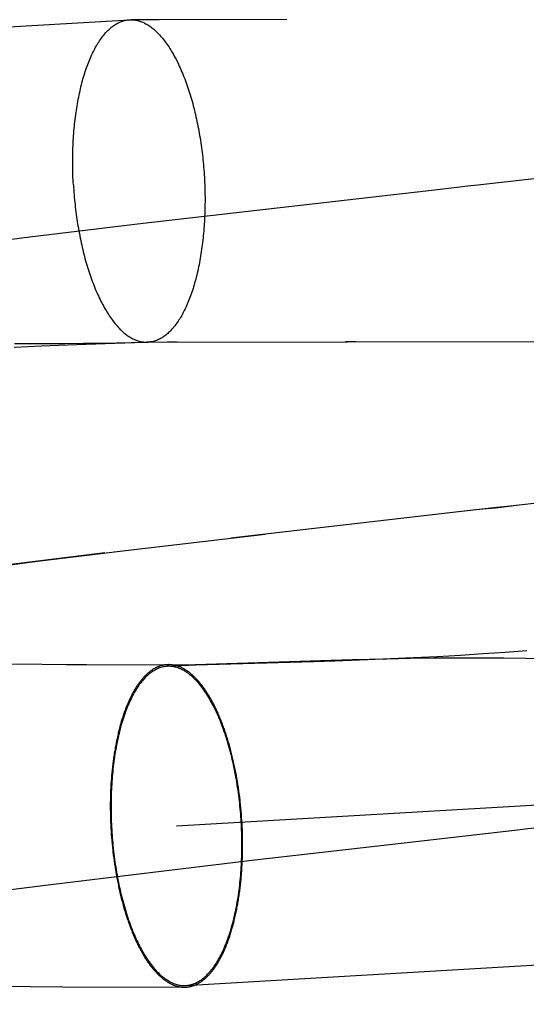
# Model space of a CAD drawing. Header units: inches. Extents: x 0 to 204, y 0 to 132.
# Tile 84 of 118: x 122.4894 to 122.5506, y 49.1392 to 49.2581. Entities that reach past the tile are written whole.
import ezdxf

# ---------------------------------------------------------------- set-up
doc = ezdxf.new("R2010")
doc.units = ezdxf.units.IN
doc.header["$LTSCALE"] = 11.243375
doc.header["$MEASUREMENT"] = 0
doc.linetypes.add('HIDDEN', pattern=[0.2, 0.1, -0.1])
doc.layers.add('DEFAULT_2', color=8, linetype='HIDDEN')

msp = doc.modelspace()

# ---------------------------------------------------------------- linework, layer by layer
at = {"layer": 'DEFAULT_2', "color": 8, "linetype": 'HIDDEN'}
for p, q in [((122.54042, 50.94769), (122.54042, 47.47852)), ((122.52169, 49.25813), (122.50629, 49.25812)), ((122.01381, 49.22958), (122.50269, 49.25812)), ((122.50269, 49.25812), (122.50288, 49.25812)), ((122.50629, 49.25812), (122.50288, 49.25812)), ((122.53851, 49.23744), (122.50435, 49.2335)), ((122.50435, 49.2335), (122.48966, 49.23173)), ((122.48966, 49.23173), (122.48014, 49.23054)), ((122.48882, 49.21904), (122.4905, 49.21903)), ((122.4905, 49.21903), (122.49286, 49.21902)), ((122.49286, 49.21902), (122.49491, 49.21903)), ((122.49491, 49.21903), (122.49712, 49.21905)), ((122.49977, 49.219), (122.4952, 49.21883)), ((122.49712, 49.21905), (122.49922, 49.21908)), ((122.49922, 49.21908), (122.5047, 49.21919)), ((122.50451, 49.21916), (122.49977, 49.219)), ((122.50479, 49.21918), (122.50451, 49.21916)), ((122.5047, 49.21919), (122.50486, 49.21919)), ((122.50477, 49.21918), (122.59595, 49.21938)), ((122.50477, 49.21918), (122.50496, 49.21918)), ((122.50489, 49.21918), (122.50481, 49.21918)), ((122.50486, 49.21919), (122.5049, 49.21919)), ((122.50494, 49.21918), (122.5049, 49.21918)), ((122.50492, 49.21919), (122.50494, 49.21919)), ((122.50496, 49.21919), (122.50501, 49.21919)), ((122.50496, 49.21918), (122.50496, 49.21918)), ((122.50844, 49.21918), (122.50729, 49.21919)), ((122.53003, 49.21921), (122.5288, 49.21921)), ((122.49205, 49.2187), (122.48878, 49.21855)), ((122.4952, 49.21883), (122.49205, 49.2187)), ((122.50086, 49.19388), (122.51909, 49.19602)), ((122.49126, 49.19269), (122.50189, 49.19399)), ((122.49194, 49.1928), (122.48242, 49.1916)), ((122.49973, 49.19374), (122.49194, 49.1928)), ((122.48239, 49.19156), (122.49126, 49.19269)), ((122.50837, 49.16078), (123.04625, 49.19218)), ((122.52749, 49.18072), (122.53147, 49.18086)), ((122.53378, 49.18093), (122.52961, 49.18083)), ((122.53147, 49.18086), (122.53422, 49.18098)), ((122.53663, 49.18098), (122.53378, 49.18093)), ((122.53422, 49.18098), (122.53702, 49.18111)), ((122.53952, 49.18102), (122.53663, 49.18098)), ((122.53702, 49.18111), (122.53986, 49.18125)), ((122.5424, 49.18104), (122.53952, 49.18102)), ((122.53986, 49.18125), (122.54267, 49.18141)), ((122.54521, 49.18104), (122.5424, 49.18104)), ((122.54267, 49.18141), (122.54542, 49.18159)), ((122.54794, 49.18103), (122.54521, 49.18104)), ((122.54542, 49.18159), (122.5481, 49.18177)), ((122.55057, 49.181), (122.54794, 49.18103)), ((122.5481, 49.18177), (122.5507, 49.18196)), ((122.5531, 49.18097), (122.55057, 49.181)), ((122.48531, 49.18035), (122.49752, 49.18029)), ((122.49503, 49.18028), (122.51069, 49.18024)), ((122.50725, 49.18005), (122.51069, 49.18025)), ((122.51069, 49.18024), (122.51065, 49.18024)), ((122.52961, 49.18083), (122.51069, 49.18025)), ((122.51069, 49.18024), (122.52496, 49.18064)), ((122.52496, 49.18064), (122.52749, 49.18072)), ((122.5095, 49.14152), (123.04737, 49.17291)), ((122.51554, 49.16724), (122.51547, 49.1676)), ((122.51561, 49.16688), (122.51554, 49.16724)), ((122.51568, 49.16651), (122.51561, 49.16688)), ((122.50044, 49.16544), (122.50042, 49.16507)), ((122.50046, 49.16581), (122.50044, 49.16544)), ((122.50049, 49.16618), (122.50046, 49.16581)), ((122.51574, 49.16614), (122.51568, 49.16651)), ((122.5158, 49.16578), (122.51574, 49.16614)), ((122.51585, 49.16541), (122.5158, 49.16578)), ((122.51591, 49.16503), (122.51585, 49.16541)), ((122.5004, 49.16432), (122.50039, 49.16394)), ((122.50041, 49.16469), (122.5004, 49.16432)), ((122.50042, 49.16507), (122.50041, 49.16469)), ((122.51596, 49.16466), (122.51591, 49.16503)), ((122.51601, 49.16428), (122.51596, 49.16466)), ((122.50039, 49.16394), (122.50038, 49.16356)), ((122.50038, 49.16356), (122.50038, 49.16318)), ((122.50038, 49.16318), (122.50038, 49.1628)), ((122.51611, 49.16334), (122.51607, 49.16372)), ((122.51615, 49.16296), (122.51611, 49.16334)), ((122.50038, 49.1628), (122.50039, 49.16242)), ((122.50039, 49.16242), (122.50039, 49.16204)), ((122.50039, 49.16204), (122.5004, 49.16166)), ((122.51618, 49.16258), (122.51615, 49.16296)), ((122.51622, 49.1622), (122.51618, 49.16258)), ((122.51624, 49.16182), (122.51622, 49.1622)), ((122.5004, 49.16166), (122.50042, 49.16128)), ((122.50042, 49.16128), (122.50043, 49.16089)), ((122.50043, 49.16089), (122.50045, 49.16051)), ((122.51627, 49.16144), (122.51624, 49.16182)), ((122.51629, 49.16105), (122.51627, 49.16144)), ((122.51631, 49.16067), (122.51629, 49.16105)), ((122.51633, 49.16029), (122.51631, 49.16067)), ((122.50045, 49.16051), (122.50047, 49.16013)), ((122.50047, 49.16013), (122.5005, 49.15975)), ((122.5005, 49.15975), (122.50053, 49.15937)), ((122.51634, 49.15991), (122.51633, 49.16029)), ((122.51635, 49.15952), (122.51634, 49.15991)), ((122.51636, 49.15914), (122.51635, 49.15952)), ((122.50053, 49.15937), (122.50056, 49.15899)), ((122.50056, 49.15899), (122.50059, 49.15861)), ((122.50059, 49.15861), (122.50063, 49.15823)), ((122.51636, 49.15876), (122.51636, 49.15914)), ((122.51636, 49.15838), (122.51636, 49.15876)), ((122.51636, 49.158), (122.51636, 49.15838)), ((122.51783, 49.15667), (122.53589, 49.15875)), ((122.50063, 49.15823), (122.50067, 49.15785)), ((122.50074, 49.15728), (122.50079, 49.15691)), ((122.51633, 49.15687), (122.51635, 49.15725)), ((122.51635, 49.15763), (122.51636, 49.158)), ((122.51635, 49.15725), (122.51635, 49.15763)), ((122.50079, 49.15691), (122.50084, 49.15653)), ((122.50084, 49.15653), (122.50089, 49.15616)), ((122.50089, 49.15616), (122.50095, 49.15579)), ((122.50417, 49.15505), (122.51783, 49.15667)), ((122.51628, 49.15576), (122.5163, 49.15613)), ((122.5163, 49.15613), (122.51632, 49.1565)), ((122.51632, 49.1565), (122.51633, 49.15687)), ((122.49353, 49.15375), (122.50417, 49.15505)), ((122.50095, 49.15579), (122.50101, 49.15542)), ((122.50101, 49.15542), (122.50107, 49.15505)), ((122.50107, 49.15505), (122.50113, 49.15469)), ((122.51626, 49.15539), (122.51628, 49.15576)), ((122.48466, 49.15263), (122.49353, 49.15375)), ((122.50113, 49.15469), (122.5012, 49.15433)), ((122.5012, 49.15433), (122.50127, 49.15397)), ((122.48509, 49.14144), (122.49463, 49.14136)), ((122.49463, 49.14136), (122.50932, 49.14131))]:
    msp.add_line(p, q, dxfattribs=at)
for points in [[(122.49592, 49.23819), (122.4959, 49.23849), (122.49589, 49.23879), (122.49587, 49.23909), (122.49586, 49.23939), (122.49585, 49.23969), (122.49585, 49.23999), (122.49584, 49.24029), (122.49584, 49.24058), (122.49584, 49.24088), (122.49584, 49.24118), (122.49584, 49.24148), (122.49584, 49.24177), (122.49585, 49.24207), (122.49586, 49.24236), (122.49587, 49.24266), (122.49588, 49.24295), (122.49589, 49.24324), (122.49591, 49.24353), (122.49593, 49.24382), (122.49595, 49.24411), (122.49597, 49.2444), (122.49599, 49.24469), (122.49602, 49.24497), (122.49604, 49.24525), (122.49607, 49.24553), (122.4961, 49.24581), (122.49613, 49.24609), (122.49617, 49.24637), (122.4962, 49.24664), (122.49624, 49.24691), (122.49628, 49.24718), (122.49632, 49.24745), (122.49637, 49.24772), (122.49641, 49.24798), (122.49646, 49.24825), (122.49651, 49.24851), (122.49656, 49.24876), (122.49661, 49.24902), (122.49666, 49.24927), (122.49672, 49.24952), (122.49677, 49.24977), (122.49683, 49.25001), (122.49689, 49.25026), (122.49695, 49.2505), (122.49702, 49.25073), (122.49708, 49.25097), (122.49715, 49.2512), (122.49722, 49.25142), (122.49729, 49.25165), (122.49736, 49.25187), (122.49743, 49.25209), (122.49751, 49.2523), (122.49758, 49.25252), (122.49766, 49.25273), (122.49774, 49.25293), (122.49782, 49.25313), (122.4979, 49.25333), (122.49798, 49.25353), (122.49807, 49.25372), (122.49815, 49.25391), (122.49824, 49.25409), (122.49833, 49.25427), (122.49842, 49.25445), (122.49851, 49.25462), (122.4986, 49.25479), (122.4987, 49.25496), (122.49879, 49.25512), (122.49889, 49.25528), (122.49899, 49.25543), (122.49908, 49.25558), (122.49918, 49.25573), (122.49929, 49.25587), (122.49939, 49.25601), (122.49949, 49.25614), (122.49959, 49.25627), (122.4997, 49.2564), (122.4998, 49.25652), (122.49991, 49.25664), (122.50002, 49.25675), (122.50013, 49.25686), (122.50024, 49.25696), (122.50035, 49.25706), (122.50046, 49.25716), (122.50057, 49.25725), (122.50068, 49.25733), (122.5008, 49.25742), (122.50091, 49.25749), (122.50103, 49.25757), (122.50114, 49.25764), (122.50126, 49.2577), (122.50137, 49.25776), (122.50149, 49.25782), (122.50161, 49.25787), (122.50173, 49.25791), (122.50185, 49.25795), (122.50197, 49.25799), (122.50209, 49.25802), (122.50221, 49.25805), (122.50233, 49.25808), (122.50245, 49.25809), (122.50257, 49.25811), (122.50269, 49.25812)], [(122.50288, 49.25812), (122.50294, 49.25812), (122.50306, 49.25812), (122.50318, 49.25811), (122.5033, 49.2581), (122.50343, 49.25808), (122.50355, 49.25805), (122.50367, 49.25803), (122.50379, 49.25799), (122.50392, 49.25796), (122.50404, 49.25792), (122.50416, 49.25787), (122.50429, 49.25782), (122.50441, 49.25777), (122.50453, 49.25771), (122.50465, 49.25764), (122.50478, 49.25757), (122.5049, 49.2575), (122.50502, 49.25742), (122.50514, 49.25734), (122.50526, 49.25725), (122.50538, 49.25716), (122.5055, 49.25707), (122.50562, 49.25697), (122.50574, 49.25687), (122.50586, 49.25676), (122.50598, 49.25665), (122.5061, 49.25653), (122.50622, 49.25641), (122.50634, 49.25628), (122.50645, 49.25615), (122.50657, 49.25602), (122.50668, 49.25588), (122.5068, 49.25574), (122.50691, 49.25559), (122.50702, 49.25544), (122.50714, 49.25529), (122.50725, 49.25513), (122.50736, 49.25497), (122.50747, 49.25481), (122.50758, 49.25464), (122.50769, 49.25446), (122.50779, 49.25429), (122.5079, 49.25411), (122.50801, 49.25392), (122.50811, 49.25373), (122.50821, 49.25354), (122.50832, 49.25335), (122.50842, 49.25315), (122.50852, 49.25295), (122.50862, 49.25274), (122.50871, 49.25253), (122.50881, 49.25232), (122.50891, 49.25211), (122.509, 49.25189), (122.50909, 49.25167), (122.50919, 49.25144), (122.50928, 49.25121), (122.50937, 49.25098), (122.50945, 49.25075), (122.50954, 49.25051), (122.50963, 49.25027), (122.50971, 49.25003), (122.50979, 49.24979), (122.50987, 49.24954), (122.50995, 49.24929), (122.51003, 49.24904), (122.51011, 49.24878), (122.51018, 49.24853), (122.51026, 49.24827), (122.51033, 49.248), (122.5104, 49.24774), (122.51047, 49.24747), (122.51054, 49.24721), (122.5106, 49.24694), (122.51067, 49.24666), (122.51073, 49.24639), (122.51079, 49.24611), (122.51085, 49.24584), (122.51091, 49.24556), (122.51096, 49.24527), (122.51102, 49.24499), (122.51107, 49.24471), (122.51112, 49.24442), (122.51117, 49.24413), (122.51122, 49.24385), (122.51127, 49.24356), (122.51131, 49.24327), (122.51135, 49.24297), (122.51139, 49.24268), (122.51143, 49.24239), (122.51147, 49.24209), (122.5115, 49.2418), (122.51154, 49.2415), (122.51157, 49.2412), (122.5116, 49.24091), (122.51163, 49.24061), (122.51165, 49.24031), (122.51167, 49.24001), (122.5117, 49.23971), (122.51172, 49.23941), (122.51174, 49.23911)], [(122.57708, 49.24183), (122.55483, 49.23929), (122.55358, 49.23915), (122.54479, 49.23815)], [(122.51174, 49.23911), (122.51175, 49.23881), (122.51177, 49.23851), (122.51178, 49.23821), (122.51179, 49.23791), (122.5118, 49.23761), (122.51181, 49.23731), (122.51181, 49.23701), (122.51182, 49.23672), (122.51182, 49.23642), (122.51182, 49.23612), (122.51181, 49.23582), (122.51181, 49.23553), (122.5118, 49.23523), (122.5118, 49.23494), (122.51179, 49.23464), (122.51177, 49.23435), (122.51176, 49.23406), (122.51175, 49.23377), (122.51173, 49.23348), (122.51171, 49.23319), (122.51169, 49.2329), (122.51166, 49.23262), (122.51164, 49.23233), (122.51161, 49.23205), (122.51158, 49.23177), (122.51155, 49.23149), (122.51152, 49.23121), (122.51149, 49.23093), (122.51145, 49.23066), (122.51141, 49.23039), (122.51137, 49.23012), (122.51133, 49.22985), (122.51129, 49.22958), (122.51124, 49.22932), (122.5112, 49.22905), (122.51115, 49.22879), (122.5111, 49.22854), (122.51105, 49.22828), (122.51099, 49.22803), (122.51094, 49.22778), (122.51088, 49.22753), (122.51082, 49.22729), (122.51076, 49.22705), (122.5107, 49.22681), (122.51064, 49.22657), (122.51057, 49.22634), (122.51051, 49.2261), (122.51044, 49.22588), (122.51037, 49.22565), (122.5103, 49.22543), (122.51022, 49.22521), (122.51015, 49.225), (122.51007, 49.22478), (122.51, 49.22458), (122.50992, 49.22437), (122.50984, 49.22417), (122.50975, 49.22397), (122.50967, 49.22377), (122.50959, 49.22358), (122.5095, 49.22339), (122.50941, 49.22321), (122.50932, 49.22303), (122.50923, 49.22285), (122.50914, 49.22268), (122.50905, 49.22251), (122.50896, 49.22234), (122.50886, 49.22218), (122.50877, 49.22202), (122.50867, 49.22187), (122.50857, 49.22172), (122.50847, 49.22157), (122.50837, 49.22143), (122.50827, 49.22129), (122.50817, 49.22116), (122.50806, 49.22103), (122.50796, 49.2209), (122.50785, 49.22078), (122.50774, 49.22066), (122.50764, 49.22055), (122.50753, 49.22044), (122.50742, 49.22034), (122.50731, 49.22024), (122.5072, 49.22014), (122.50708, 49.22005), (122.50697, 49.21997), (122.50686, 49.21988), (122.50674, 49.21981), (122.50663, 49.21973), (122.50651, 49.21966), (122.5064, 49.2196), (122.50628, 49.21954), (122.50616, 49.21948), (122.50605, 49.21943), (122.50593, 49.21939), (122.50581, 49.21935), (122.50569, 49.21931), (122.50557, 49.21928), (122.50545, 49.21925), (122.50533, 49.21923), (122.50521, 49.21921), (122.50509, 49.21919), (122.50496, 49.21918)], [(122.49592, 49.23819), (122.49594, 49.23789), (122.49596, 49.23759), (122.49598, 49.23729), (122.496, 49.23699), (122.49603, 49.23669), (122.49606, 49.23639), (122.49609, 49.2361), (122.49612, 49.2358), (122.49615, 49.2355), (122.49619, 49.23521), (122.49622, 49.23491), (122.49626, 49.23462), (122.4963, 49.23433), (122.49634, 49.23403), (122.49639, 49.23374), (122.49643, 49.23345), (122.49648, 49.23317), (122.49653, 49.23288), (122.49658, 49.23259), (122.49664, 49.23231), (122.49669, 49.23203), (122.49675, 49.23175), (122.4968, 49.23147), (122.49686, 49.23119), (122.49692, 49.23091), (122.49699, 49.23064), (122.49705, 49.23037), (122.49712, 49.23009), (122.49718, 49.22983), (122.49725, 49.22956), (122.49732, 49.2293), (122.4974, 49.22903), (122.49747, 49.22877), (122.49755, 49.22852), (122.49762, 49.22826), (122.4977, 49.22801), (122.49778, 49.22776), (122.49786, 49.22751), (122.49794, 49.22727), (122.49803, 49.22703), (122.49811, 49.22679), (122.4982, 49.22655), (122.49829, 49.22632), (122.49838, 49.22609), (122.49847, 49.22586), (122.49856, 49.22563), (122.49865, 49.22541), (122.49875, 49.22519), (122.49884, 49.22498), (122.49894, 49.22477), (122.49904, 49.22456), (122.49914, 49.22435), (122.49924, 49.22415), (122.49934, 49.22395), (122.49944, 49.22376), (122.49954, 49.22357), (122.49965, 49.22338), (122.49975, 49.22319), (122.49986, 49.22301), (122.49997, 49.22284), (122.50008, 49.22266), (122.50019, 49.22249), (122.5003, 49.22233), (122.50041, 49.22217), (122.50052, 49.22201), (122.50063, 49.22186), (122.50074, 49.22171), (122.50086, 49.22156), (122.50097, 49.22142), (122.50109, 49.22128), (122.5012, 49.22115), (122.50132, 49.22102), (122.50144, 49.22089), (122.50155, 49.22077), (122.50167, 49.22066), (122.50179, 49.22054), (122.50191, 49.22044), (122.50203, 49.22033), (122.50215, 49.22023), (122.50227, 49.22014), (122.50239, 49.22005), (122.50251, 49.21996), (122.50263, 49.21988), (122.50276, 49.2198), (122.50288, 49.21973), (122.503, 49.21966), (122.50312, 49.21959), (122.50325, 49.21954), (122.50337, 49.21948), (122.50349, 49.21943), (122.50361, 49.21938), (122.50374, 49.21934), (122.50386, 49.21931), (122.50398, 49.21927), (122.50411, 49.21925), (122.50423, 49.21922), (122.50435, 49.21921), (122.50447, 49.21919), (122.5046, 49.21918), (122.50472, 49.21918), (122.50477, 49.21918)], [(122.54479, 49.23815), (122.54353, 49.23801), (122.54228, 49.23787), (122.53851, 49.23744)], [(122.55606, 49.20024), (122.54832, 49.19936), (122.54707, 49.19922), (122.54104, 49.19853)], [(122.54581, 49.19908), (122.54455, 49.19893), (122.51492, 49.19554)], [(122.54603, 49.1991), (122.54728, 49.19924), (122.54854, 49.19939), (122.54979, 49.19953)], [(122.50725, 49.18005), (122.50712, 49.18003), (122.50698, 49.18002), (122.50685, 49.18), (122.50672, 49.17997), (122.50659, 49.17994), (122.50646, 49.1799), (122.50633, 49.17986), (122.5062, 49.17981), (122.50608, 49.17975), (122.50595, 49.17969), (122.50582, 49.17963), (122.5057, 49.17956), (122.50557, 49.17948), (122.50545, 49.1794), (122.50532, 49.17932), (122.5052, 49.17922), (122.50508, 49.17913), (122.50496, 49.17903), (122.50484, 49.17892), (122.50472, 49.17881), (122.5046, 49.17869), (122.50448, 49.17856), (122.50437, 49.17844), (122.50425, 49.1783), (122.50414, 49.17817), (122.50403, 49.17802), (122.50392, 49.17788), (122.50381, 49.17772), (122.5037, 49.17757), (122.50359, 49.1774), (122.50349, 49.17724), (122.50338, 49.17706), (122.50328, 49.17689), (122.50318, 49.17671), (122.50308, 49.17652), (122.50298, 49.17633), (122.50288, 49.17614), (122.50279, 49.17594), (122.50269, 49.17574), (122.5026, 49.17553), (122.50251, 49.17532), (122.50242, 49.1751), (122.50233, 49.17488), (122.50225, 49.17466), (122.50217, 49.17443), (122.50208, 49.1742), (122.502, 49.17396), (122.50193, 49.17372), (122.50185, 49.17348), (122.50177, 49.17323), (122.5017, 49.17298), (122.50163, 49.17273), (122.50156, 49.17247), (122.5015, 49.17221), (122.50143, 49.17195), (122.50137, 49.17168), (122.50131, 49.17141), (122.50125, 49.17114), (122.50119, 49.17086), (122.50114, 49.17058), (122.50108, 49.1703), (122.50103, 49.17002), (122.50098, 49.16973), (122.50094, 49.16944), (122.50089, 49.16915), (122.50085, 49.16886), (122.50081, 49.16856), (122.50077, 49.16826), (122.50074, 49.16796), (122.5007, 49.16766), (122.50067, 49.16735), (122.50064, 49.16704), (122.50062, 49.16674), (122.50059, 49.16643), (122.50057, 49.16611), (122.50055, 49.1658), (122.50053, 49.16548), (122.50051, 49.16517), (122.5005, 49.16485), (122.50049, 49.16453), (122.50048, 49.16421), (122.50047, 49.16389), (122.50047, 49.16357), (122.50047, 49.16325), (122.50047, 49.16293), (122.50047, 49.1626), (122.50047, 49.16228), (122.50048, 49.16195), (122.50049, 49.16163), (122.5005, 49.1613), (122.50051, 49.16098), (122.50053, 49.16065), (122.50055, 49.16033)], [(122.50743, 49.18026), (122.50739, 49.18026), (122.50731, 49.18025), (122.50724, 49.18025), (122.50716, 49.18024), (122.50708, 49.18024), (122.507, 49.18023), (122.50693, 49.18022), (122.50685, 49.1802), (122.50677, 49.18019), (122.5067, 49.18017), (122.50662, 49.18015), (122.50654, 49.18013), (122.50647, 49.18011), (122.50639, 49.18009), (122.50631, 49.18006), (122.50624, 49.18003), (122.50616, 49.18), (122.50609, 49.17997), (122.50601, 49.17994), (122.50594, 49.1799), (122.50586, 49.17987), (122.50579, 49.17983), (122.50571, 49.17979), (122.50564, 49.17974), (122.50557, 49.1797), (122.50549, 49.17965), (122.50542, 49.1796), (122.50535, 49.17955), (122.50528, 49.1795), (122.5052, 49.17945), (122.50513, 49.17939), (122.50506, 49.17934), (122.50499, 49.17928), (122.50492, 49.17922), (122.50485, 49.17915), (122.50478, 49.17909), (122.50471, 49.17902), (122.50464, 49.17896), (122.50457, 49.17889), (122.5045, 49.17882), (122.50443, 49.17874), (122.50436, 49.17867), (122.5043, 49.17859), (122.50423, 49.17851), (122.50416, 49.17843), (122.5041, 49.17835), (122.50403, 49.17827), (122.50396, 49.17818), (122.5039, 49.1781), (122.50383, 49.17801), (122.50377, 49.17792), (122.50371, 49.17783), (122.50364, 49.17773), (122.50358, 49.17764), (122.50352, 49.17754), (122.50345, 49.17744), (122.50339, 49.17734), (122.50333, 49.17724), (122.50327, 49.17714), (122.50321, 49.17704), (122.50315, 49.17693), (122.50309, 49.17682), (122.50303, 49.17671), (122.50298, 49.1766), (122.50292, 49.17649), (122.50286, 49.17638), (122.5028, 49.17626), (122.50275, 49.17614), (122.50269, 49.17603), (122.50264, 49.17591), (122.50258, 49.17578), (122.50253, 49.17566), (122.50248, 49.17554), (122.50242, 49.17541), (122.50237, 49.17529), (122.50232, 49.17516), (122.50227, 49.17503), (122.50222, 49.1749), (122.50217, 49.17476), (122.50212, 49.17463), (122.50207, 49.1745), (122.50202, 49.17436), (122.50198, 49.17422), (122.50193, 49.17408), (122.50188, 49.17394), (122.50184, 49.1738), (122.50179, 49.17366), (122.50175, 49.17351), (122.50171, 49.17337), (122.50166, 49.17322), (122.50162, 49.17307), (122.50158, 49.17293), (122.50154, 49.17278), (122.5015, 49.17262), (122.50146, 49.17247), (122.50142, 49.17232), (122.50138, 49.17216), (122.50134, 49.17201), (122.50131, 49.17185), (122.50127, 49.17169), (122.50123, 49.17154), (122.5012, 49.17138), (122.50116, 49.17121), (122.50113, 49.17105), (122.5011, 49.17089), (122.50107, 49.17073), (122.50104, 49.17056), (122.501, 49.1704), (122.50097, 49.17023), (122.50095, 49.17006), (122.50092, 49.16989), (122.50089, 49.16972), (122.50086, 49.16955), (122.50084, 49.16938), (122.50081, 49.16921), (122.50078, 49.16904), (122.50076, 49.16886), (122.50074, 49.16869), (122.50071, 49.16851), (122.50069, 49.16834), (122.50067, 49.16816), (122.50065, 49.16798), (122.50063, 49.16781), (122.50061, 49.16763), (122.50059, 49.16745), (122.50058, 49.16727), (122.50056, 49.16709), (122.50054, 49.16691), (122.50053, 49.16672), (122.50051, 49.16654), (122.50049, 49.16618)], [(122.5162, 49.16124), (122.51618, 49.16156), (122.51616, 49.16189), (122.51613, 49.16221), (122.5161, 49.16254), (122.51607, 49.16286), (122.51604, 49.16319), (122.51601, 49.16351), (122.51597, 49.16383), (122.51594, 49.16415), (122.5159, 49.16447), (122.51586, 49.16479), (122.51581, 49.16511), (122.51576, 49.16542), (122.51572, 49.16574), (122.51567, 49.16605), (122.51561, 49.16637), (122.51556, 49.16668), (122.5155, 49.16698), (122.51544, 49.16729), (122.51538, 49.1676), (122.51532, 49.1679), (122.51526, 49.1682), (122.51519, 49.1685), (122.51512, 49.1688), (122.51505, 49.16909), (122.51498, 49.16939), (122.5149, 49.16968), (122.51483, 49.16996), (122.51475, 49.17025), (122.51467, 49.17053), (122.51459, 49.17081), (122.5145, 49.17109), (122.51442, 49.17136), (122.51433, 49.17163), (122.51424, 49.1719), (122.51415, 49.17216), (122.51406, 49.17242), (122.51397, 49.17268), (122.51387, 49.17293), (122.51378, 49.17319), (122.51368, 49.17343), (122.51358, 49.17368), (122.51348, 49.17392), (122.51337, 49.17415), (122.51327, 49.17438), (122.51316, 49.17461), (122.51306, 49.17484), (122.51295, 49.17506), (122.51284, 49.17527), (122.51273, 49.17549), (122.51262, 49.1757), (122.5125, 49.1759), (122.51239, 49.1761), (122.51227, 49.17629), (122.51216, 49.17649), (122.51204, 49.17667), (122.51192, 49.17685), (122.5118, 49.17703), (122.51168, 49.1772), (122.51156, 49.17737), (122.51143, 49.17753), (122.51131, 49.17769), (122.51119, 49.17785), (122.51106, 49.178), (122.51094, 49.17814), (122.51081, 49.17828), (122.51068, 49.17841), (122.51055, 49.17854), (122.51043, 49.17866), (122.5103, 49.17878), (122.51017, 49.1789), (122.51004, 49.179), (122.5099, 49.17911), (122.50977, 49.17921), (122.50964, 49.1793), (122.50951, 49.17939), (122.50938, 49.17947), (122.50925, 49.17954), (122.50911, 49.17962), (122.50898, 49.17968), (122.50885, 49.17974), (122.50871, 49.1798), (122.50858, 49.17985), (122.50845, 49.17989), (122.50831, 49.17993), (122.50818, 49.17996), (122.50805, 49.17999), (122.50791, 49.18002), (122.50778, 49.18003), (122.50765, 49.18004), (122.50751, 49.18005), (122.50738, 49.18005), (122.50725, 49.18005)], [(122.51547, 49.1676), (122.51544, 49.16778), (122.5154, 49.16795), (122.51536, 49.16813), (122.51532, 49.16831), (122.51528, 49.16848), (122.51524, 49.16866), (122.5152, 49.16883), (122.51516, 49.16901), (122.51512, 49.16918), (122.51508, 49.16935), (122.51504, 49.16952), (122.51499, 49.16969), (122.51495, 49.16986), (122.5149, 49.17003), (122.51486, 49.1702), (122.51481, 49.17037), (122.51476, 49.17053), (122.51472, 49.1707), (122.51467, 49.17086), (122.51462, 49.17102), (122.51457, 49.17119), (122.51452, 49.17135), (122.51447, 49.17151), (122.51442, 49.17167), (122.51437, 49.17183), (122.51432, 49.17198), (122.51426, 49.17214), (122.51421, 49.17229), (122.51416, 49.17245), (122.5141, 49.1726), (122.51405, 49.17275), (122.51399, 49.1729), (122.51394, 49.17305), (122.51388, 49.1732), (122.51382, 49.17334), (122.51376, 49.17349), (122.51371, 49.17363), (122.51365, 49.17378), (122.51359, 49.17392), (122.51353, 49.17406), (122.51347, 49.1742), (122.51341, 49.17434), (122.51335, 49.17447), (122.51329, 49.17461), (122.51322, 49.17474), (122.51316, 49.17487), (122.5131, 49.17501), (122.51303, 49.17514), (122.51297, 49.17526), (122.51291, 49.17539), (122.51284, 49.17552), (122.51278, 49.17564), (122.51271, 49.17576), (122.51264, 49.17589), (122.51258, 49.17601), (122.51251, 49.17612), (122.51244, 49.17624), (122.51238, 49.17636), (122.51231, 49.17647), (122.51224, 49.17658), (122.51217, 49.17669), (122.5121, 49.1768), (122.51203, 49.17691), (122.51196, 49.17702), (122.51189, 49.17712), (122.51182, 49.17723), (122.51175, 49.17733), (122.51168, 49.17743), (122.51161, 49.17753), (122.51154, 49.17762), (122.51146, 49.17772), (122.51139, 49.17781), (122.51132, 49.1779), (122.51125, 49.17799), (122.51117, 49.17808), (122.5111, 49.17817), (122.51102, 49.17825), (122.51095, 49.17834), (122.51088, 49.17842), (122.5108, 49.1785), (122.51073, 49.17858), (122.51065, 49.17865), (122.51058, 49.17873), (122.5105, 49.1788), (122.51042, 49.17887), (122.51035, 49.17894), (122.51027, 49.17901), (122.5102, 49.17908), (122.51012, 49.17914), (122.51004, 49.17921), (122.50997, 49.17927), (122.50989, 49.17933), (122.50981, 49.17938), (122.50974, 49.17944), (122.50966, 49.17949), (122.50958, 49.17955), (122.5095, 49.1796), (122.50943, 49.17964), (122.50935, 49.17969), (122.50927, 49.17974), (122.50919, 49.17978), (122.50911, 49.17982), (122.50904, 49.17986), (122.50896, 49.1799), (122.50888, 49.17993), (122.5088, 49.17997), (122.50872, 49.18), (122.50864, 49.18003), (122.50857, 49.18006), (122.50849, 49.18008), (122.50841, 49.18011), (122.50833, 49.18013), (122.50825, 49.18015), (122.50817, 49.18017), (122.50809, 49.18019), (122.50802, 49.1802), (122.50794, 49.18021), (122.50786, 49.18023), (122.50778, 49.18024), (122.5077, 49.18024), (122.50763, 49.18025), (122.50755, 49.18025), (122.50747, 49.18025), (122.50743, 49.18026)], [(122.51607, 49.16372), (122.51605, 49.16391), (122.51601, 49.16428)], [(122.5095, 49.14152), (122.50963, 49.14153), (122.50976, 49.14155), (122.50989, 49.14157), (122.51002, 49.1416), (122.51015, 49.14163), (122.51028, 49.14167), (122.51041, 49.14171), (122.51054, 49.14176), (122.51067, 49.14181), (122.5108, 49.14187), (122.51092, 49.14194), (122.51105, 49.14201), (122.51117, 49.14208), (122.5113, 49.14216), (122.51142, 49.14225), (122.51154, 49.14234), (122.51167, 49.14244), (122.51179, 49.14254), (122.51191, 49.14265), (122.51203, 49.14276), (122.51214, 49.14288), (122.51226, 49.143), (122.51238, 49.14313), (122.51249, 49.14326), (122.5126, 49.1434), (122.51272, 49.14354), (122.51283, 49.14369), (122.51294, 49.14384), (122.51305, 49.144), (122.51315, 49.14416), (122.51326, 49.14433), (122.51336, 49.1445), (122.51347, 49.14468), (122.51357, 49.14486), (122.51367, 49.14504), (122.51377, 49.14523), (122.51386, 49.14543), (122.51396, 49.14563), (122.51405, 49.14583), (122.51414, 49.14604), (122.51423, 49.14625), (122.51432, 49.14647), (122.51441, 49.14669), (122.51449, 49.14691), (122.51458, 49.14714), (122.51466, 49.14737), (122.51474, 49.1476), (122.51482, 49.14784), (122.51489, 49.14809), (122.51497, 49.14833), (122.51504, 49.14858), (122.51511, 49.14884), (122.51518, 49.14909), (122.51525, 49.14935), (122.51531, 49.14962), (122.51538, 49.14988), (122.51544, 49.15015), (122.5155, 49.15043), (122.51555, 49.1507), (122.51561, 49.15098), (122.51566, 49.15126), (122.51571, 49.15155), (122.51576, 49.15183), (122.51581, 49.15212), (122.51585, 49.15242), (122.51589, 49.15271), (122.51593, 49.15301), (122.51597, 49.15331), (122.51601, 49.15361), (122.51604, 49.15391), (122.51607, 49.15421), (122.5161, 49.15452), (122.51613, 49.15483), (122.51615, 49.15514), (122.51618, 49.15545), (122.5162, 49.15577), (122.51621, 49.15608), (122.51623, 49.1564), (122.51624, 49.15671), (122.51625, 49.15703), (122.51626, 49.15735), (122.51627, 49.15767), (122.51628, 49.158), (122.51628, 49.15832), (122.51628, 49.15864), (122.51628, 49.15896), (122.51627, 49.15929), (122.51626, 49.15961), (122.51626, 49.15994), (122.51624, 49.16026), (122.51623, 49.16059), (122.51622, 49.16091), (122.5162, 49.16124)], [(122.50055, 49.16033), (122.50057, 49.16), (122.50059, 49.15968), (122.50061, 49.15935), (122.50064, 49.15903), (122.50067, 49.1587), (122.5007, 49.15838), (122.50073, 49.15806), (122.50077, 49.15774), (122.50081, 49.15741), (122.50085, 49.15709), (122.50089, 49.15678), (122.50093, 49.15646), (122.50098, 49.15614), (122.50103, 49.15583), (122.50108, 49.15551), (122.50113, 49.1552), (122.50119, 49.15489), (122.50124, 49.15458), (122.5013, 49.15427), (122.50136, 49.15397), (122.50142, 49.15367), (122.50149, 49.15336), (122.50156, 49.15306), (122.50162, 49.15277), (122.50169, 49.15247), (122.50177, 49.15218), (122.50184, 49.15189), (122.50192, 49.1516), (122.502, 49.15132), (122.50208, 49.15104), (122.50216, 49.15076), (122.50224, 49.15048), (122.50233, 49.15021), (122.50241, 49.14994), (122.5025, 49.14967), (122.50259, 49.1494), (122.50268, 49.14914), (122.50278, 49.14889), (122.50287, 49.14863), (122.50297, 49.14838), (122.50307, 49.14813), (122.50317, 49.14789), (122.50327, 49.14765), (122.50337, 49.14741), (122.50347, 49.14718), (122.50358, 49.14695), (122.50369, 49.14673), (122.5038, 49.14651), (122.5039, 49.14629), (122.50402, 49.14608), (122.50413, 49.14587), (122.50424, 49.14567), (122.50436, 49.14547), (122.50447, 49.14527), (122.50459, 49.14508), (122.50471, 49.14489), (122.50482, 49.14471), (122.50494, 49.14454), (122.50506, 49.14436), (122.50519, 49.14419), (122.50531, 49.14403), (122.50543, 49.14387), (122.50556, 49.14372), (122.50568, 49.14357), (122.50581, 49.14343), (122.50593, 49.14329), (122.50606, 49.14315), (122.50619, 49.14303), (122.50632, 49.1429), (122.50645, 49.14278), (122.50658, 49.14267), (122.50671, 49.14256), (122.50684, 49.14246), (122.50697, 49.14236), (122.5071, 49.14227), (122.50723, 49.14218), (122.50737, 49.1421), (122.5075, 49.14202), (122.50763, 49.14195), (122.50776, 49.14188), (122.5079, 49.14182), (122.50803, 49.14177), (122.50816, 49.14172), (122.5083, 49.14167), (122.50843, 49.14163), (122.50857, 49.1416), (122.5087, 49.14157), (122.50883, 49.14155), (122.50897, 49.14153), (122.5091, 49.14152), (122.50923, 49.14152), (122.50936, 49.14152), (122.5095, 49.14152)], [(122.53589, 49.15875), (122.54956, 49.16031), (122.55081, 49.16045), (122.55207, 49.16059)], [(122.50067, 49.15785), (122.50069, 49.15766), (122.50074, 49.15728)], [(122.50932, 49.14131), (122.50935, 49.14131), (122.50943, 49.14131), (122.50951, 49.14132), (122.50959, 49.14132), (122.50966, 49.14133), (122.50974, 49.14134), (122.50982, 49.14135), (122.50989, 49.14136), (122.50997, 49.14138), (122.51005, 49.14139), (122.51013, 49.14141), (122.5102, 49.14143), (122.51028, 49.14146), (122.51035, 49.14148), (122.51043, 49.14151), (122.51051, 49.14153), (122.51058, 49.14156), (122.51066, 49.14159), (122.51073, 49.14163), (122.51081, 49.14166), (122.51088, 49.1417), (122.51096, 49.14174), (122.51103, 49.14178), (122.5111, 49.14182), (122.51118, 49.14187), (122.51125, 49.14191), (122.51132, 49.14196), (122.5114, 49.14201), (122.51147, 49.14206), (122.51154, 49.14212), (122.51161, 49.14217), (122.51168, 49.14223), (122.51175, 49.14229), (122.51183, 49.14235), (122.5119, 49.14241), (122.51197, 49.14248), (122.51204, 49.14254), (122.51211, 49.14261), (122.51218, 49.14268), (122.51224, 49.14275), (122.51231, 49.14282), (122.51238, 49.1429), (122.51245, 49.14297), (122.51252, 49.14305), (122.51258, 49.14313), (122.51265, 49.14321), (122.51271, 49.1433), (122.51278, 49.14338), (122.51285, 49.14347), (122.51291, 49.14356), (122.51297, 49.14365), (122.51304, 49.14374), (122.5131, 49.14383), (122.51317, 49.14393), (122.51323, 49.14402), (122.51329, 49.14412), (122.51335, 49.14422), (122.51341, 49.14432), (122.51347, 49.14443), (122.51353, 49.14453), (122.51359, 49.14464), (122.51365, 49.14474), (122.51371, 49.14485), (122.51377, 49.14496), (122.51383, 49.14508), (122.51388, 49.14519), (122.51394, 49.14531), (122.514, 49.14542), (122.51405, 49.14554), (122.51411, 49.14566), (122.51416, 49.14578), (122.51421, 49.1459), (122.51427, 49.14603), (122.51432, 49.14615), (122.51437, 49.14628), (122.51442, 49.14641), (122.51447, 49.14654), (122.51452, 49.14667), (122.51457, 49.1468), (122.51462, 49.14694), (122.51467, 49.14707), (122.51472, 49.14721), (122.51477, 49.14734), (122.51481, 49.14748), (122.51486, 49.14762), (122.51491, 49.14776), (122.51495, 49.14791), (122.51499, 49.14805), (122.51504, 49.1482), (122.51508, 49.14834), (122.51512, 49.14849), (122.51517, 49.14864), (122.51521, 49.14879), (122.51525, 49.14894), (122.51529, 49.14909), (122.51533, 49.14925), (122.51536, 49.1494), (122.5154, 49.14956), (122.51544, 49.14971), (122.51547, 49.14987), (122.51551, 49.15003), (122.51554, 49.15019), (122.51558, 49.15035), (122.51561, 49.15051), (122.51565, 49.15068), (122.51568, 49.15084), (122.51571, 49.15101), (122.51574, 49.15117), (122.51577, 49.15134), (122.5158, 49.15151), (122.51583, 49.15167), (122.51586, 49.15184), (122.51588, 49.15201), (122.51591, 49.15218), (122.51593, 49.15236), (122.51596, 49.15253), (122.51598, 49.1527), (122.51601, 49.15288), (122.51603, 49.15305), (122.51605, 49.15323), (122.51607, 49.1534), (122.51609, 49.15358), (122.51611, 49.15376), (122.51613, 49.15394), (122.51615, 49.15412), (122.51617, 49.1543), (122.51619, 49.15448), (122.5162, 49.15466), (122.51622, 49.15484), (122.51623, 49.15502), (122.51626, 49.15539)], [(122.50127, 49.15397), (122.50131, 49.15379), (122.50135, 49.15361), (122.50138, 49.15343), (122.50142, 49.15326), (122.50146, 49.15308), (122.5015, 49.15291), (122.50154, 49.15273), (122.50158, 49.15256), (122.50162, 49.15239), (122.50167, 49.15221), (122.50171, 49.15204), (122.50175, 49.15187), (122.5018, 49.1517), (122.50184, 49.15153), (122.50189, 49.15137), (122.50193, 49.1512), (122.50198, 49.15103), (122.50203, 49.15087), (122.50207, 49.1507), (122.50212, 49.15054), (122.50217, 49.15038), (122.50222, 49.15022), (122.50227, 49.15006), (122.50232, 49.1499), (122.50238, 49.14974), (122.50243, 49.14958), (122.50248, 49.14943), (122.50253, 49.14927), (122.50259, 49.14912), (122.50264, 49.14897), (122.5027, 49.14882), (122.50275, 49.14867), (122.50281, 49.14852), (122.50286, 49.14837), (122.50292, 49.14822), (122.50298, 49.14808), (122.50304, 49.14793), (122.5031, 49.14779), (122.50316, 49.14765), (122.50321, 49.14751), (122.50327, 49.14737), (122.50334, 49.14723), (122.5034, 49.14709), (122.50346, 49.14696), (122.50352, 49.14682), (122.50358, 49.14669), (122.50365, 49.14656), (122.50371, 49.14643), (122.50377, 49.1463), (122.50384, 49.14617), (122.5039, 49.14605), (122.50397, 49.14592), (122.50403, 49.1458), (122.5041, 49.14568), (122.50417, 49.14556), (122.50423, 49.14544), (122.5043, 49.14533), (122.50437, 49.14521), (122.50444, 49.1451), (122.5045, 49.14498), (122.50457, 49.14487), (122.50464, 49.14476), (122.50471, 49.14465), (122.50478, 49.14455), (122.50485, 49.14444), (122.50492, 49.14434), (122.50499, 49.14424), (122.50506, 49.14414), (122.50514, 49.14404), (122.50521, 49.14394), (122.50528, 49.14385), (122.50535, 49.14375), (122.50543, 49.14366), (122.5055, 49.14357), (122.50557, 49.14348), (122.50565, 49.1434), (122.50572, 49.14331), (122.50579, 49.14323), (122.50587, 49.14315), (122.50594, 49.14307), (122.50602, 49.14299), (122.50609, 49.14291), (122.50617, 49.14284), (122.50624, 49.14276), (122.50632, 49.14269), (122.5064, 49.14262), (122.50647, 49.14255), (122.50655, 49.14249), (122.50662, 49.14242), (122.5067, 49.14236), (122.50678, 49.1423), (122.50685, 49.14224), (122.50693, 49.14218), (122.50701, 49.14213), (122.50709, 49.14207), (122.50716, 49.14202), (122.50724, 49.14197), (122.50732, 49.14192), (122.5074, 49.14188), (122.50747, 49.14183), (122.50755, 49.14179), (122.50763, 49.14175), (122.50771, 49.14171), (122.50779, 49.14167), (122.50787, 49.14163), (122.50794, 49.1416), (122.50802, 49.14157), (122.5081, 49.14154), (122.50818, 49.14151), (122.50826, 49.14148), (122.50834, 49.14146), (122.50841, 49.14144), (122.50849, 49.14142), (122.50857, 49.1414), (122.50865, 49.14138), (122.50873, 49.14136), (122.50881, 49.14135), (122.50888, 49.14134), (122.50896, 49.14133), (122.50904, 49.14132), (122.50912, 49.14132), (122.5092, 49.14131), (122.50927, 49.14131), (122.50932, 49.14131)]]:
    msp.add_lwpolyline(points, dxfattribs=at)

doc.saveas('drawing.dxf')
